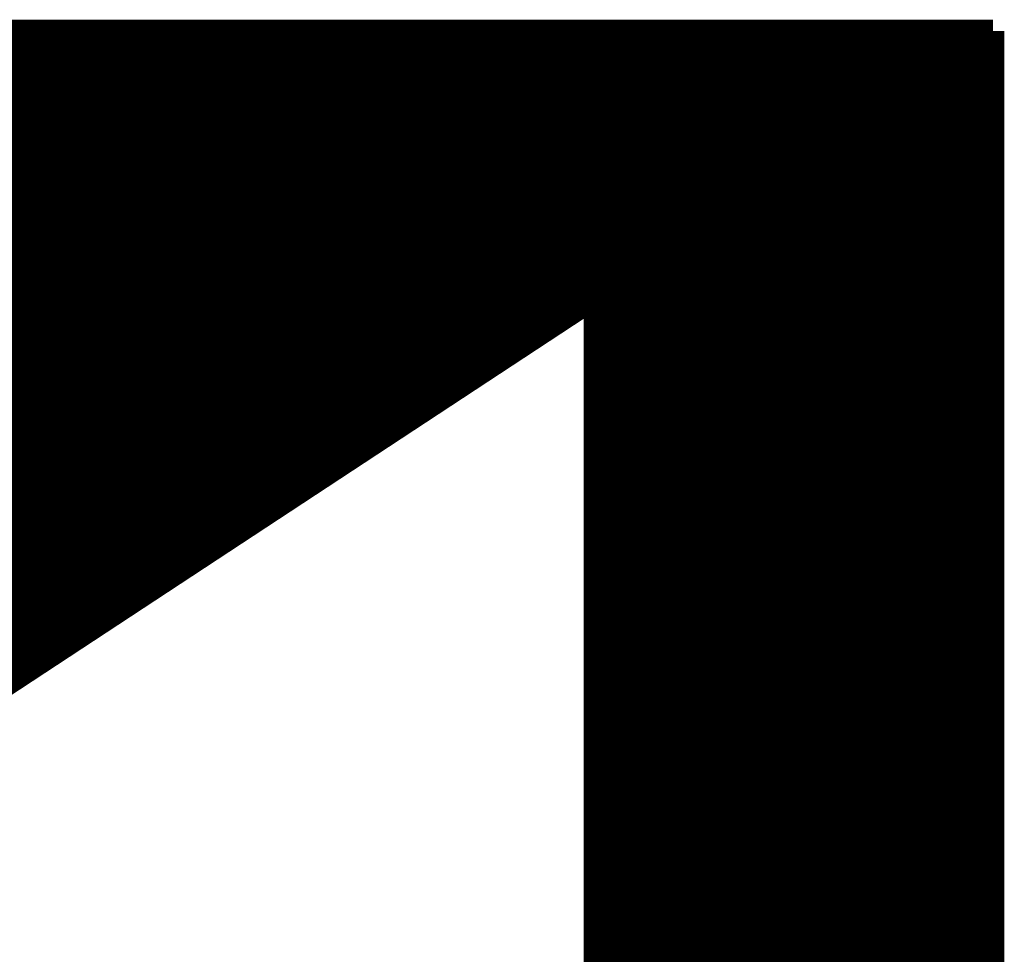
# Model space of a CAD drawing. Extents: x -86 to 498, y -49 to 361.
# Tile 10 of 31: x 36.28 to 38.92, y 10.09 to 12.6. Entities that reach past the tile are written whole.
import ezdxf

# ---------------------------------------------------------------- set-up
doc = ezdxf.new("R2010")
doc.units = 0
doc.layers.add('PACKAGE_GEOMETRY_SILKSCREEN_TOP', color=3, linetype='CONTINUOUS')

msp = doc.modelspace()

# ---------------------------------------------------------------- linework, layer by layer
at = {"layer": 'PACKAGE_GEOMETRY_SILKSCREEN_TOP', "const_width": 0.06096}
for points in [[(33.229296, 12.566142), (38.894004, 12.566142)], [(33.229296, 12.56538), (38.894004, 12.56538)], [(38.894004, 12.566142), (38.894004, 9.393174)], [(33.229296, 12.558014), (38.894004, 12.558014)], [(33.229296, 12.55014), (38.894004, 12.55014)], [(33.229296, 12.54252), (38.894004, 12.54252)], [(33.229296, 12.5349), (38.894004, 12.5349)], [(33.229296, 12.52728), (38.894004, 12.52728)], [(33.229296, 12.519914), (38.894004, 12.519914)], [(33.229296, 12.51204), (38.894004, 12.51204)], [(33.229296, 12.50442), (38.894004, 12.50442)], [(33.229296, 12.4968), (38.894004, 12.4968)], [(33.229296, 12.48918), (38.894004, 12.48918)], [(33.229296, 12.481814), (38.894004, 12.481814)], [(33.229296, 12.47394), (38.894004, 12.47394)], [(33.229296, 12.46632), (38.894004, 12.46632)], [(33.229296, 12.4587), (38.894004, 12.4587)], [(33.229296, 12.45108), (38.894004, 12.45108)], [(33.229296, 12.443714), (38.894004, 12.443714)], [(33.229296, 12.43584), (38.894004, 12.43584)], [(33.229296, 12.42822), (38.894004, 12.42822)], [(33.229296, 12.4206), (38.894004, 12.4206)], [(33.229296, 12.41298), (38.894004, 12.41298)], [(33.229296, 12.405614), (38.894004, 12.405614)], [(33.229296, 12.39774), (38.894004, 12.39774)], [(33.229296, 12.39012), (38.894004, 12.39012)], [(33.229296, 12.3825), (38.894004, 12.3825)], [(33.229296, 12.37488), (38.894004, 12.37488)], [(33.229296, 12.367514), (38.894004, 12.367514)], [(33.229296, 12.35964), (38.894004, 12.35964)], [(33.229296, 12.35202), (38.894004, 12.35202)], [(33.229296, 12.3444), (38.894004, 12.3444)], [(33.229296, 12.33678), (38.894004, 12.33678)], [(33.229296, 12.329414), (38.894004, 12.329414)], [(33.229296, 12.32154), (38.894004, 12.32154)], [(33.229296, 12.31392), (38.894004, 12.31392)], [(33.229296, 12.3063), (38.894004, 12.3063)], [(33.229296, 12.29868), (38.894004, 12.29868)], [(33.229296, 12.291314), (38.894004, 12.291314)], [(33.229296, 12.28344), (38.894004, 12.28344)], [(33.229296, 12.27582), (38.894004, 12.27582)], [(33.229296, 12.2682), (38.894004, 12.2682)], [(33.229296, 12.26058), (38.894004, 12.26058)], [(33.229296, 12.253214), (38.894004, 12.253214)], [(33.229296, 12.24534), (38.894004, 12.24534)], [(33.229296, 12.23772), (38.894004, 12.23772)], [(33.229296, 12.2301), (38.894004, 12.2301)], [(33.229296, 12.22248), (38.894004, 12.22248)], [(33.229296, 12.215114), (38.894004, 12.215114)], [(33.229296, 12.20724), (38.894004, 12.20724)], [(33.229296, 12.19962), (38.894004, 12.19962)], [(33.229296, 12.192), (38.894004, 12.192)], [(33.229296, 12.18438), (38.894004, 12.18438)], [(33.229296, 12.177014), (38.894004, 12.177014)], [(33.229296, 12.16914), (38.894004, 12.16914)], [(33.229296, 12.16152), (38.894004, 12.16152)], [(33.229296, 12.1539), (38.894004, 12.1539)], [(33.229296, 12.14628), (38.894004, 12.14628)], [(33.229296, 12.138914), (38.894004, 12.138914)], [(33.229296, 12.13104), (38.894004, 12.13104)], [(33.229296, 12.12342), (38.894004, 12.12342)], [(33.229296, 12.1158), (38.894004, 12.1158)], [(33.229296, 12.10818), (38.894004, 12.10818)], [(33.229296, 12.100814), (38.894004, 12.100814)], [(33.229296, 12.09294), (38.894004, 12.09294)], [(33.229296, 12.08532), (38.894004, 12.08532)], [(33.229296, 12.0777), (38.894004, 12.0777)], [(33.229296, 12.07008), (38.894004, 12.07008)], [(33.229296, 12.062714), (38.894004, 12.062714)], [(33.229296, 12.05484), (38.894004, 12.05484)], [(33.229296, 12.04722), (38.894004, 12.04722)], [(33.229296, 12.0396), (38.894004, 12.0396)], [(33.229296, 12.03198), (38.894004, 12.03198)], [(33.229296, 12.024614), (38.894004, 12.024614)], [(33.229296, 12.01674), (38.894004, 12.01674)], [(33.229296, 12.00912), (38.894004, 12.00912)], [(33.229296, 12.0015), (38.894004, 12.0015)], [(33.229296, 11.99388), (38.894004, 11.99388)], [(33.229296, 11.986514), (38.894004, 11.986514)], [(33.229296, 11.97864), (38.894004, 11.97864)], [(33.229296, 11.97102), (38.894004, 11.97102)], [(33.229296, 11.9634), (38.894004, 11.9634)], [(33.229296, 11.95578), (38.894004, 11.95578)], [(33.229296, 11.948414), (38.894004, 11.948414)], [(33.229296, 11.94054), (38.894004, 11.94054)], [(33.229296, 11.93292), (38.894004, 11.93292)], [(33.229296, 11.9253), (38.894004, 11.9253)], [(33.229296, 11.91768), (38.894004, 11.91768)], [(33.229296, 11.910314), (38.894004, 11.910314)], [(33.229296, 11.90244), (38.894004, 11.90244)], [(33.229296, 11.89482), (38.894004, 11.89482)], [(33.229296, 11.8872), (38.894004, 11.8872)], [(33.229296, 11.87958), (38.894004, 11.87958)], [(33.229296, 11.872214), (38.894004, 11.872214)], [(33.229296, 11.86434), (38.894004, 11.86434)], [(33.229296, 11.85672), (38.894004, 11.85672)], [(33.229296, 11.8491), (37.824918, 11.8491)], [(33.229296, 11.84148), (37.813234, 11.84148)], [(33.229296, 11.834114), (37.801804, 11.834114)], [(33.229296, 11.82624), (37.79012, 11.82624)], [(37.82695, 11.850624), (35.117278, 10.067798)], [(37.82695, 9.333738), (37.82695, 11.850624)], [(37.82695, 11.8491), (38.894004, 11.8491)], [(37.82695, 11.84148), (38.894004, 11.84148)], [(37.82695, 11.834114), (38.894004, 11.834114)], [(37.82695, 11.82624), (38.894004, 11.82624)], [(33.229296, 11.81862), (37.77869, 11.81862)], [(33.229296, 11.811), (37.767006, 11.811)], [(33.229296, 11.80338), (37.755322, 11.80338)], [(37.82695, 11.81862), (38.894004, 11.81862)], [(37.82695, 11.811), (38.894004, 11.811)], [(37.82695, 11.80338), (38.894004, 11.80338)], [(33.229296, 11.796014), (37.743892, 11.796014)], [(33.229296, 11.78814), (37.732208, 11.78814)], [(33.229296, 11.78052), (37.720778, 11.78052)], [(33.229296, 11.7729), (37.709094, 11.7729)], [(37.82695, 11.796014), (38.894004, 11.796014)], [(37.82695, 11.78814), (38.894004, 11.78814)], [(37.82695, 11.78052), (38.894004, 11.78052)], [(37.82695, 11.7729), (38.894004, 11.7729)], [(33.229296, 11.76528), (37.69741, 11.76528)], [(33.229296, 11.757914), (37.68598, 11.757914)], [(33.229296, 11.75004), (37.674296, 11.75004)], [(37.82695, 11.76528), (38.894004, 11.76528)], [(37.82695, 11.757914), (38.894004, 11.757914)], [(37.82695, 11.75004), (38.894004, 11.75004)], [(33.229296, 11.74242), (37.662612, 11.74242)], [(33.229296, 11.7348), (37.651182, 11.7348)], [(33.229296, 11.72718), (37.639498, 11.72718)], [(33.229296, 11.719814), (37.628068, 11.719814)], [(37.82695, 11.74242), (38.894004, 11.74242)], [(37.82695, 11.7348), (38.894004, 11.7348)], [(37.82695, 11.72718), (38.894004, 11.72718)], [(37.82695, 11.719814), (38.894004, 11.719814)], [(33.229296, 11.71194), (37.616384, 11.71194)], [(33.229296, 11.70432), (37.6047, 11.70432)], [(33.229296, 11.6967), (37.59327, 11.6967)], [(37.82695, 11.71194), (38.894004, 11.71194)], [(37.82695, 11.70432), (38.894004, 11.70432)], [(37.82695, 11.6967), (38.894004, 11.6967)], [(33.229296, 11.68908), (37.581586, 11.68908)], [(33.229296, 11.681714), (37.570156, 11.681714)], [(33.229296, 11.67384), (37.558472, 11.67384)], [(37.82695, 11.68908), (38.894004, 11.68908)], [(37.82695, 11.681714), (38.894004, 11.681714)], [(37.82695, 11.67384), (38.894004, 11.67384)], [(33.229296, 11.66622), (37.546788, 11.66622)], [(33.229296, 11.6586), (37.535358, 11.6586)], [(33.229296, 11.65098), (37.523674, 11.65098)], [(33.229296, 11.643614), (37.512244, 11.643614)], [(37.82695, 11.66622), (38.894004, 11.66622)], [(37.82695, 11.6586), (38.894004, 11.6586)], [(37.82695, 11.65098), (38.894004, 11.65098)], [(37.82695, 11.643614), (38.894004, 11.643614)], [(33.229296, 11.63574), (37.50056, 11.63574)], [(33.229296, 11.62812), (37.488876, 11.62812)], [(33.229296, 11.6205), (37.477446, 11.6205)], [(37.82695, 11.63574), (38.894004, 11.63574)], [(37.82695, 11.62812), (38.894004, 11.62812)], [(37.82695, 11.6205), (38.894004, 11.6205)], [(33.229296, 11.61288), (37.466016, 11.61288)], [(33.229296, 11.605514), (37.454332, 11.605514)], [(33.229296, 11.59764), (37.442648, 11.59764)], [(33.229296, 11.59002), (37.431218, 11.59002)], [(37.82695, 11.61288), (38.894004, 11.61288)], [(37.82695, 11.605514), (38.894004, 11.605514)], [(37.82695, 11.59764), (38.894004, 11.59764)], [(37.82695, 11.59002), (38.894004, 11.59002)], [(33.229296, 11.5824), (37.419534, 11.5824)], [(33.229296, 11.57478), (37.408104, 11.57478)], [(33.229296, 11.567414), (37.39642, 11.567414)], [(37.82695, 11.5824), (38.894004, 11.5824)], [(37.82695, 11.57478), (38.894004, 11.57478)], [(37.82695, 11.567414), (38.894004, 11.567414)], [(33.229296, 11.55954), (37.384736, 11.55954)], [(33.229296, 11.55192), (37.373306, 11.55192)], [(33.229296, 11.5443), (37.361622, 11.5443)], [(33.229296, 11.53668), (37.349938, 11.53668)], [(37.82695, 11.55954), (38.894004, 11.55954)], [(37.82695, 11.55192), (38.894004, 11.55192)], [(37.82695, 11.5443), (38.894004, 11.5443)], [(37.82695, 11.53668), (38.894004, 11.53668)], [(33.229296, 11.529314), (37.338508, 11.529314)], [(33.229296, 11.52144), (37.326824, 11.52144)], [(33.229296, 11.51382), (37.315394, 11.51382)], [(37.82695, 11.529314), (38.894004, 11.529314)], [(37.82695, 11.52144), (38.894004, 11.52144)], [(37.82695, 11.51382), (38.894004, 11.51382)], [(33.229296, 11.5062), (37.30371, 11.5062)], [(35.159442, 11.48334), (37.268912, 11.48334)], [(35.17011, 11.491214), (37.280596, 11.491214)], [(35.18027, 11.49858), (37.292026, 11.49858)], [(37.82695, 11.5062), (38.894004, 11.5062)], [(37.82695, 11.49858), (38.894004, 11.49858)], [(37.82695, 11.491214), (38.894004, 11.491214)], [(37.82695, 11.48334), (38.894004, 11.48334)], [(35.1282, 11.46048), (37.234114, 11.46048)], [(35.138614, 11.4681), (37.245798, 11.4681)], [(35.149028, 11.47572), (37.257482, 11.47572)], [(37.82695, 11.47572), (38.894004, 11.47572)], [(37.82695, 11.4681), (38.894004, 11.4681)], [(37.82695, 11.46048), (38.894004, 11.46048)], [(35.086798, 11.43), (37.187886, 11.43)], [(35.097212, 11.43762), (37.19957, 11.43762)], [(35.107626, 11.44524), (37.211, 11.44524)], [(35.11804, 11.453114), (37.222684, 11.453114)], [(37.82695, 11.453114), (38.894004, 11.453114)], [(37.82695, 11.44524), (38.894004, 11.44524)], [(37.82695, 11.43762), (38.894004, 11.43762)], [(37.82695, 11.43), (38.894004, 11.43)], [(35.05581, 11.40714), (37.153088, 11.40714)], [(35.06597, 11.415014), (37.164772, 11.415014)], [(35.076384, 11.42238), (37.176202, 11.42238)], [(37.82695, 11.42238), (38.894004, 11.42238)], [(37.82695, 11.415014), (38.894004, 11.415014)], [(37.82695, 11.40714), (38.894004, 11.40714)], [(35.014154, 11.376914), (37.10686, 11.376914)], [(35.024568, 11.38428), (37.11829, 11.38428)], [(35.034982, 11.3919), (37.129974, 11.3919)], [(35.045396, 11.39952), (37.141658, 11.39952)], [(37.82695, 11.39952), (38.894004, 11.39952)], [(37.82695, 11.3919), (38.894004, 11.3919)], [(37.82695, 11.38428), (38.894004, 11.38428)], [(37.82695, 11.376914), (38.894004, 11.376914)], [(34.982912, 11.3538), (37.072062, 11.3538)], [(34.99358, 11.36142), (37.083492, 11.36142)], [(35.00374, 11.36904), (37.095176, 11.36904)], [(37.82695, 11.36904), (38.894004, 11.36904)], [(37.82695, 11.36142), (38.894004, 11.36142)], [(37.82695, 11.3538), (38.894004, 11.3538)], [(34.951924, 11.33094), (37.037264, 11.33094)], [(34.962338, 11.338814), (37.048948, 11.338814)], [(34.972498, 11.34618), (37.060378, 11.34618)], [(37.82695, 11.34618), (38.894004, 11.34618)], [(37.82695, 11.338814), (38.894004, 11.338814)], [(37.82695, 11.33094), (38.894004, 11.33094)], [(34.910522, 11.300714), (36.991036, 11.300714)], [(34.920682, 11.30808), (37.00272, 11.30808)], [(34.931096, 11.3157), (37.01415, 11.3157)], [(34.94151, 11.32332), (37.02558, 11.32332)], [(37.82695, 11.32332), (38.894004, 11.32332)], [(37.82695, 11.3157), (38.894004, 11.3157)], [(37.82695, 11.30808), (38.894004, 11.30808)], [(37.82695, 11.300714), (38.894004, 11.300714)], [(34.87928, 11.2776), (36.956238, 11.2776)], [(34.88944, 11.28522), (36.967922, 11.28522)], [(34.900108, 11.29284), (36.979352, 11.29284)], [(37.82695, 11.29284), (38.894004, 11.29284)], [(37.82695, 11.28522), (38.894004, 11.28522)], [(37.82695, 11.2776), (38.894004, 11.2776)], [(34.837624, 11.24712), (36.91001, 11.24712)], [(34.848038, 11.25474), (36.92144, 11.25474)], [(34.858452, 11.262614), (36.933124, 11.262614)], [(34.868866, 11.26998), (36.944808, 11.26998)], [(37.82695, 11.26998), (38.894004, 11.26998)], [(37.82695, 11.262614), (38.894004, 11.262614)], [(37.82695, 11.25474), (38.894004, 11.25474)], [(37.82695, 11.24712), (38.894004, 11.24712)], [(34.806382, 11.224514), (36.875212, 11.224514)], [(34.81705, 11.23188), (36.886896, 11.23188)], [(34.827464, 11.2395), (36.898326, 11.2395)], [(37.82695, 11.2395), (38.894004, 11.2395)], [(37.82695, 11.23188), (38.894004, 11.23188)], [(37.82695, 11.224514), (38.894004, 11.224514)], [(34.76498, 11.19378), (36.828984, 11.19378)], [(34.775394, 11.2014), (36.840414, 11.2014)], [(34.785808, 11.20902), (36.852098, 11.20902)], [(34.796222, 11.21664), (36.863528, 11.21664)], [(37.82695, 11.21664), (38.894004, 11.21664)], [(37.82695, 11.20902), (38.894004, 11.20902)], [(37.82695, 11.2014), (38.894004, 11.2014)], [(37.82695, 11.19378), (38.894004, 11.19378)], [(34.733992, 11.17092), (36.794186, 11.17092)], [(34.744406, 11.17854), (36.805616, 11.17854)], [(34.75482, 11.186414), (36.8173, 11.186414)], [(37.82695, 11.186414), (38.894004, 11.186414)], [(37.82695, 11.17854), (38.894004, 11.17854)], [(37.82695, 11.17092), (38.894004, 11.17092)], [(34.692336, 11.14044), (36.747704, 11.14044)], [(34.70275, 11.148314), (36.759388, 11.148314)], [(34.713164, 11.15568), (36.770818, 11.15568)], [(34.723578, 11.1633), (36.782502, 11.1633)], [(37.82695, 11.1633), (38.894004, 11.1633)], [(37.82695, 11.15568), (38.894004, 11.15568)], [(37.82695, 11.148314), (38.894004, 11.148314)], [(37.82695, 11.14044), (38.894004, 11.14044)], [(34.661094, 11.11758), (36.712906, 11.11758)], [(34.671508, 11.1252), (36.72459, 11.1252)], [(34.681922, 11.13282), (36.736274, 11.13282)], [(37.82695, 11.13282), (38.894004, 11.13282)], [(37.82695, 11.1252), (38.894004, 11.1252)], [(37.82695, 11.11758), (38.894004, 11.11758)], [(34.619692, 11.0871), (36.666678, 11.0871)], [(34.630106, 11.09472), (36.678362, 11.09472)], [(34.64052, 11.10234), (36.689792, 11.10234)], [(34.650934, 11.110214), (36.701476, 11.110214)], [(37.82695, 11.110214), (38.894004, 11.110214)], [(37.82695, 11.10234), (38.894004, 11.10234)], [(37.82695, 11.09472), (38.894004, 11.09472)], [(37.82695, 11.0871), (38.894004, 11.0871)], [(34.588704, 11.06424), (36.632134, 11.06424)], [(34.598864, 11.072114), (36.643564, 11.072114)], [(34.609278, 11.07948), (36.654994, 11.07948)], [(37.82695, 11.07948), (38.894004, 11.07948)], [(37.82695, 11.072114), (38.894004, 11.072114)], [(37.82695, 11.06424), (38.894004, 11.06424)], [(34.547048, 11.034014), (36.585652, 11.034014)], [(34.557462, 11.04138), (36.597336, 11.04138)], [(34.567876, 11.049), (36.60902, 11.049)], [(34.57829, 11.05662), (36.62045, 11.05662)], [(37.82695, 11.05662), (38.894004, 11.05662)], [(37.82695, 11.049), (38.894004, 11.049)], [(37.82695, 11.04138), (38.894004, 11.04138)], [(37.82695, 11.034014), (38.894004, 11.034014)], [(34.515806, 11.0109), (36.551108, 11.0109)], [(34.52622, 11.01852), (36.562538, 11.01852)], [(34.536634, 11.02614), (36.574222, 11.02614)], [(37.82695, 11.02614), (38.894004, 11.02614)], [(37.82695, 11.01852), (38.894004, 11.01852)], [(37.82695, 11.0109), (38.894004, 11.0109)], [(34.474404, 10.98042), (36.504626, 10.98042)], [(34.484818, 10.98804), (36.51631, 10.98804)], [(34.495232, 10.995914), (36.52774, 10.995914)], [(34.505392, 11.00328), (36.539424, 11.00328)], [(37.82695, 11.00328), (38.894004, 11.00328)], [(37.82695, 10.995914), (38.894004, 10.995914)], [(37.82695, 10.98804), (38.894004, 10.98804)], [(37.82695, 10.98042), (38.894004, 10.98042)], [(34.443162, 10.957814), (36.469828, 10.957814)], [(34.453576, 10.96518), (36.481512, 10.96518)], [(34.46399, 10.9728), (36.493196, 10.9728)], [(37.82695, 10.9728), (38.894004, 10.9728)], [(37.82695, 10.96518), (38.894004, 10.96518)], [(37.82695, 10.957814), (38.894004, 10.957814)], [(34.412174, 10.9347), (36.435284, 10.9347)], [(34.422334, 10.94232), (36.446714, 10.94232)], [(34.432748, 10.94994), (36.458398, 10.94994)], [(37.82695, 10.94994), (38.894004, 10.94994)], [(37.82695, 10.94232), (38.894004, 10.94232)], [(37.82695, 10.9347), (38.894004, 10.9347)], [(34.370518, 10.90422), (36.388802, 10.90422)], [(34.380932, 10.91184), (36.400486, 10.91184)], [(34.391346, 10.919714), (36.411916, 10.919714)], [(34.40176, 10.92708), (36.4236, 10.92708)], [(37.82695, 10.92708), (38.894004, 10.92708)], [(37.82695, 10.919714), (38.894004, 10.919714)], [(37.82695, 10.91184), (38.894004, 10.91184)], [(37.82695, 10.90422), (38.894004, 10.90422)], [(34.339276, 10.881614), (36.354004, 10.881614)], [(34.34969, 10.88898), (36.365688, 10.88898)], [(34.360358, 10.8966), (36.377372, 10.8966)], [(37.82695, 10.8966), (38.894004, 10.8966)], [(37.82695, 10.88898), (38.894004, 10.88898)], [(37.82695, 10.881614), (38.894004, 10.881614)], [(34.297874, 10.85088), (36.307776, 10.85088)], [(34.308288, 10.8585), (36.319206, 10.8585)], [(34.318702, 10.86612), (36.33089, 10.86612)], [(34.329116, 10.87374), (36.342574, 10.87374)], [(37.82695, 10.87374), (38.894004, 10.87374)], [(37.82695, 10.86612), (38.894004, 10.86612)], [(37.82695, 10.8585), (38.894004, 10.8585)], [(37.82695, 10.85088), (38.894004, 10.85088)], [(34.266886, 10.82802), (36.272978, 10.82802)], [(34.2773, 10.83564), (36.284662, 10.83564)], [(34.287714, 10.843514), (36.296092, 10.843514)], [(37.82695, 10.843514), (38.894004, 10.843514)], [(37.82695, 10.83564), (38.894004, 10.83564)], [(37.82695, 10.82802), (38.894004, 10.82802)], [(34.256218, 10.8204), (36.261294, 10.8204)], [(37.82695, 10.8204), (38.894004, 10.8204)], [(37.82695, 10.81278), (38.894004, 10.81278)], [(37.82695, 10.805414), (38.894004, 10.805414)], [(37.82695, 10.79754), (38.894004, 10.79754)], [(37.82695, 10.78992), (38.894004, 10.78992)], [(37.82695, 10.7823), (38.894004, 10.7823)], [(37.82695, 10.77468), (38.894004, 10.77468)], [(37.82695, 10.767314), (38.894004, 10.767314)], [(37.82695, 10.75944), (38.894004, 10.75944)], [(37.82695, 10.75182), (38.894004, 10.75182)], [(37.82695, 10.7442), (38.894004, 10.7442)], [(37.82695, 10.73658), (38.894004, 10.73658)], [(37.82695, 10.729214), (38.894004, 10.729214)], [(37.82695, 10.72134), (38.894004, 10.72134)], [(37.82695, 10.71372), (38.894004, 10.71372)], [(37.82695, 10.7061), (38.894004, 10.7061)], [(37.82695, 10.69848), (38.894004, 10.69848)], [(37.82695, 10.691114), (38.894004, 10.691114)], [(37.82695, 10.68324), (38.894004, 10.68324)], [(37.82695, 10.67562), (38.894004, 10.67562)], [(37.82695, 10.668), (38.894004, 10.668)], [(37.82695, 10.66038), (38.894004, 10.66038)], [(37.82695, 10.653014), (38.894004, 10.653014)], [(37.82695, 10.64514), (38.894004, 10.64514)], [(37.82695, 10.63752), (38.894004, 10.63752)], [(37.82695, 10.6299), (38.894004, 10.6299)], [(37.82695, 10.62228), (38.894004, 10.62228)], [(37.82695, 10.614914), (38.894004, 10.614914)], [(37.82695, 10.60704), (38.894004, 10.60704)], [(37.82695, 10.59942), (38.894004, 10.59942)], [(37.82695, 10.5918), (38.894004, 10.5918)], [(37.82695, 10.58418), (38.894004, 10.58418)], [(37.82695, 10.576814), (38.894004, 10.576814)], [(37.82695, 10.56894), (38.894004, 10.56894)], [(37.82695, 10.56132), (38.894004, 10.56132)], [(37.82695, 10.5537), (38.894004, 10.5537)], [(37.82695, 10.54608), (38.894004, 10.54608)], [(37.82695, 10.538714), (38.894004, 10.538714)], [(37.82695, 10.53084), (38.894004, 10.53084)], [(37.82695, 10.52322), (38.894004, 10.52322)], [(37.82695, 10.5156), (38.894004, 10.5156)], [(37.82695, 10.50798), (38.894004, 10.50798)], [(37.82695, 10.500614), (38.894004, 10.500614)], [(37.82695, 10.49274), (38.894004, 10.49274)], [(37.82695, 10.48512), (38.894004, 10.48512)], [(37.82695, 10.4775), (38.894004, 10.4775)], [(37.82695, 10.46988), (38.894004, 10.46988)], [(37.82695, 10.462514), (38.894004, 10.462514)], [(37.82695, 10.45464), (38.894004, 10.45464)], [(37.82695, 10.44702), (38.894004, 10.44702)], [(37.82695, 10.4394), (38.894004, 10.4394)], [(37.82695, 10.43178), (38.894004, 10.43178)], [(37.82695, 10.424414), (38.894004, 10.424414)], [(37.82695, 10.41654), (38.894004, 10.41654)], [(37.82695, 10.40892), (38.894004, 10.40892)], [(37.82695, 10.4013), (38.894004, 10.4013)], [(37.82695, 10.39368), (38.894004, 10.39368)], [(37.82695, 10.386314), (38.894004, 10.386314)], [(37.82695, 10.37844), (38.894004, 10.37844)], [(37.82695, 10.37082), (38.894004, 10.37082)], [(37.82695, 10.3632), (38.894004, 10.3632)], [(37.82695, 10.35558), (38.894004, 10.35558)], [(37.82695, 10.348214), (38.894004, 10.348214)], [(37.82695, 10.34034), (38.894004, 10.34034)], [(37.82695, 10.33272), (38.894004, 10.33272)], [(37.82695, 10.3251), (38.894004, 10.3251)], [(37.82695, 10.31748), (38.894004, 10.31748)], [(37.82695, 10.310114), (38.894004, 10.310114)], [(37.82695, 10.30224), (38.894004, 10.30224)], [(37.82695, 10.29462), (38.894004, 10.29462)], [(37.82695, 10.287), (38.894004, 10.287)], [(37.82695, 10.27938), (38.894004, 10.27938)], [(37.82695, 10.272014), (38.894004, 10.272014)], [(37.82695, 10.26414), (38.894004, 10.26414)], [(37.82695, 10.25652), (38.894004, 10.25652)], [(37.82695, 10.2489), (38.894004, 10.2489)], [(37.82695, 10.24128), (38.894004, 10.24128)], [(37.82695, 10.233914), (38.894004, 10.233914)], [(37.82695, 10.22604), (38.894004, 10.22604)], [(37.82695, 10.21842), (38.894004, 10.21842)], [(37.82695, 10.2108), (38.894004, 10.2108)], [(37.82695, 10.20318), (38.894004, 10.20318)], [(37.82695, 10.195814), (38.894004, 10.195814)], [(37.82695, 10.18794), (38.894004, 10.18794)], [(37.82695, 10.18032), (38.894004, 10.18032)], [(37.82695, 10.1727), (38.894004, 10.1727)], [(37.82695, 10.16508), (38.894004, 10.16508)], [(37.82695, 10.157714), (38.894004, 10.157714)], [(37.82695, 10.14984), (38.894004, 10.14984)], [(37.82695, 10.14222), (38.894004, 10.14222)], [(37.82695, 10.1346), (38.894004, 10.1346)], [(37.82695, 10.12698), (38.894004, 10.12698)], [(37.82695, 10.119614), (38.894004, 10.119614)], [(37.82695, 10.11174), (38.894004, 10.11174)], [(37.82695, 10.10412), (38.894004, 10.10412)], [(37.82695, 10.0965), (38.894004, 10.0965)], [(37.82695, 10.08888), (38.894004, 10.08888)], [(37.82695, 10.081514), (38.894004, 10.081514)], [(37.82695, 10.07364), (38.894004, 10.07364)], [(37.82695, 10.06602), (38.894004, 10.06602)]]:
    msp.add_lwpolyline(points, dxfattribs=at)

doc.saveas('drawing.dxf')
